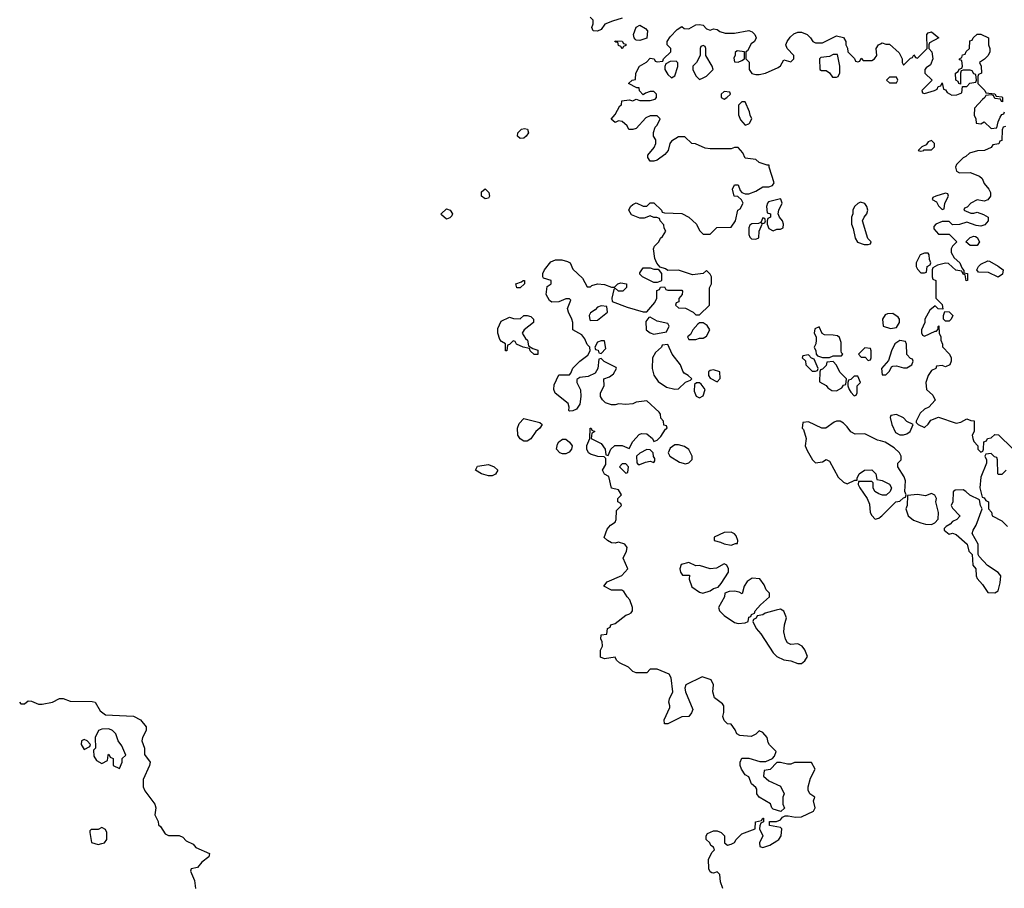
# Model space of a CAD drawing. Header units: inches. Extents: x 2348423 to 2474978, y 460702 to 613625.
# Tile 18 of 113: x 2425103 to 2430704, y 504032 to 508974. Entities that reach past the tile are written whole.
import ezdxf

# ---------------------------------------------------------------- set-up
doc = ezdxf.new("R2010")
doc.units = ezdxf.units.IN
doc.header["$MEASUREMENT"] = 0
doc.layers.add('C4520', color=7, linetype='Continuous')
doc.layers.add('C4530', color=7, linetype='Continuous')

msp = doc.modelspace()

# ---------------------------------------------------------------- linework, layer by layer
at = {"layer": 'C4520', "color": 5, "elevation": 80}
for points in [[(2429102, 504030), (2429088.9, 504068.9), (2429086, 504110), (2429070, 504126), (2429050, 504118), (2429040.4, 504120.4), (2429030, 504126), (2429023.1, 504143.1), (2429022, 504198), (2429042, 504238), (2429055.3, 504250), (2429050, 504266), (2429035.3, 504275.3), (2429028, 504290), (2429008.7, 504308.7), (2429008, 504330), (2429016.4, 504343.6), (2429050, 504358), (2429070, 504358), (2429094, 504350), (2429112, 504330), (2429112, 504290), (2429130, 504278), (2429150, 504282), (2429168.4, 504291.6), (2429178, 504310), (2429210, 504341), (2429286, 504370), (2429289.2, 504410.8), (2429322, 504418), (2429330, 504431.3), (2429334, 504430), (2429334, 504410), (2429318, 504402), (2429312.7, 504387.3), (2429312, 504370), (2429331, 504330), (2429312, 504290), (2429314, 504270), (2429330, 504264.7), (2429370, 504278), (2429410, 504301), (2429422, 504310), (2429434, 504330), (2429438, 504370), (2429430, 504378), (2429368, 504390), (2429367.3, 504412.7), (2429407.3, 504412.7), (2429430, 504422), (2429443.1, 504436.9), (2429456.4, 504443.6), (2429475.3, 504444.7), (2429516.8, 504436.8), (2429550, 504439.1), (2429618, 504470), (2429628, 504490), (2429618, 504530), (2429626, 504550), (2429598, 504570), (2429588, 504590), (2429588, 504610), (2429602, 504658), (2429628, 504710), (2429607.3, 504747.3), (2429510, 504748), (2429490, 504738), (2429470, 504738), (2429430, 504748), (2429410, 504748), (2429371.6, 504708.4), (2429338, 504702), (2429334, 504670), (2429363.6, 504643.6), (2429430, 504612), (2429452, 504570), (2429444.7, 504550), (2429444.7, 504510), (2429452.7, 504487.3), (2429432, 504468), (2429390, 504482), (2429382, 504490), (2429373.2, 504513.2), (2429308.7, 504550), (2429295.3, 504570), (2429295.3, 504595.3), (2429290, 504606), (2429266, 504626), (2429250, 504666), (2429230, 504678), (2429209.1, 504709.1), (2429202, 504730), (2429202, 504750), (2429210, 504771.3), (2429250, 504771.3), (2429312.7, 504752.7), (2429347.3, 504752.7), (2429386, 504770), (2429396.4, 504783.6), (2429406, 504810), (2429367.3, 504847.3), (2429360.4, 504860.4), (2429355.3, 504890), (2429330, 504918), (2429310, 504928), (2429291, 504909), (2429264, 504896), (2429200.2, 504900.2), (2429182, 504910), (2429172.9, 504932.9), (2429150, 504966), (2429130, 504968), (2429110, 504986), (2429102, 505010), (2429108.4, 505031.6), (2429108, 505070), (2429100.4, 505080.4), (2429054.6, 505114.6), (2429045.2, 505150), (2429048.7, 505190), (2429037.2, 505217.2), (2428986, 505234), (2428892, 505190), (2428886, 505170), (2428891, 505150), (2428931.3, 505050), (2428924.7, 505030), (2428910, 505009), (2428870, 505008), (2428790, 504968), (2428770, 504968), (2428768.7, 504990), (2428800.4, 505059.6), (2428802, 505070), (2428795.3, 505090), (2428799, 505110), (2428819, 505150), (2428808.7, 505230), (2428798, 505250), (2428730, 505278), (2428690, 505278), (2428670, 505258), (2428610, 505258), (2428590, 505266), (2428566, 505290), (2428514.6, 505314.6), (2428498, 505330), (2428490, 505346), (2428430, 505338), (2428407.3, 505347.3), (2428407.3, 505387.3), (2428418, 505410), (2428416.4, 505436.4), (2428408, 505450), (2428410, 505474), (2428442, 505478), (2428446, 505510), (2428462, 505518), (2428466, 505530), (2428490, 505538), (2428550, 505586), (2428568.9, 505591.1), (2428580.4, 505599.6), (2428588, 505610), (2428588, 505630), (2428573.6, 505673.6), (2428558, 505690), (2428540.4, 505720.4), (2428528.4, 505728.4), (2428468.7, 505728.7), (2428426, 505750), (2428444.7, 505775.3), (2428528.9, 505811.1), (2428562, 505850), (2428535.3, 505910), (2428555.3, 505950), (2428558, 505970), (2428546, 505990), (2428510, 506002), (2428490, 505995.3), (2428470, 505998), (2428446, 506010), (2428428.4, 506028.4), (2428444.7, 506075.3), (2428463.1, 506096.9), (2428490, 506114), (2428495.3, 506130), (2428498, 506182), (2428526, 506210), (2428522, 506222), (2428506, 506230), (2428506, 506250), (2428526, 506270), (2428510, 506298), (2428469.2, 506309.2), (2428454, 506374), (2428430, 506388), (2428418, 506410), (2428436.4, 506443.6), (2428438, 506478), (2428427.3, 506487.3), (2428391.3, 506488.7), (2428350, 506501.2), (2428339, 506510), (2428329, 506530), (2428328.4, 506551.6), (2428346, 506590), (2428348, 506650), (2428354, 506650), (2428358, 506638), (2428374, 506630), (2428358, 506622), (2428354, 506590), (2428410, 506562), (2428434, 506530), (2428438, 506498), (2428450, 506494), (2428466, 506530), (2428489.2, 506550.8), (2428531, 506551), (2428570, 506534), (2428590, 506574), (2428627.3, 506612.7), (2428640.4, 506619.6), (2428670, 506618), (2428702, 506590), (2428710, 506574), (2428730, 506582), (2428750, 506602), (2428776.4, 506643.6), (2428786, 506650), (2428782, 506662), (2428767.3, 506667.3), (2428766, 506690), (2428750, 506706), (2428748, 506730), (2428740.4, 506740.4), (2428670, 506806), (2428610, 506798), (2428591.3, 506788.7), (2428550, 506785.2), (2428511.1, 506788.9), (2428490, 506782), (2428470, 506782), (2428434.6, 506794.6), (2428418, 506810), (2428406, 506830), (2428406, 506850), (2428428, 506890), (2428426, 506930), (2428458, 506942), (2428480.4, 506959.6), (2428498, 506990), (2428495.3, 506995.3), (2428428, 507028), (2428410, 507046), (2428398, 507042), (2428391.6, 506988.4), (2428376.9, 506963.1), (2428336.9, 506943.1), (2428290, 506938), (2428272.7, 506927.3), (2428272, 506910), (2428292.7, 506867.3), (2428294, 506830), (2428290, 506786), (2428270, 506758), (2428250, 506748), (2428230, 506746), (2428226, 506750), (2428228, 506770), (2428222, 506790), (2428149.3, 506849.3), (2428142, 506870), (2428143.1, 506896.9), (2428170, 506954), (2428230, 506954), (2428238, 506962), (2428248.9, 506991.1), (2428289.3, 507030.7), (2428334.6, 507065.4), (2428348, 507090), (2428346, 507110), (2428330, 507126), (2428318, 507158), (2428300.4, 507180.4), (2428248.7, 507210), (2428248.7, 507250), (2428244, 507270), (2428224, 507310), (2428219, 507330), (2428238, 507378), (2428230, 507386), (2428210, 507386), (2428170, 507368), (2428130, 507366), (2428116.4, 507376.4), (2428098, 507410), (2428104, 507456), (2428126, 507470), (2428126, 507490), (2428083.1, 507503.1), (2428078, 507510), (2428078, 507530), (2428088, 507550), (2428123.7, 507596.3), (2428150, 507606.8), (2428187.1, 507607.1), (2428218.8, 507598.8), (2428234, 507590), (2428250, 507554), (2428303.6, 507503.6), (2428330, 507454), (2428350, 507454), (2428358, 507462), (2428390, 507471.3), (2428430, 507466.8), (2428470, 507452), (2428487.3, 507452.7), (2428506, 507470), (2428523.1, 507476.9), (2428554, 507470), (2428554, 507450), (2428534, 507430), (2428508.7, 507428.7), (2428490, 507446), (2428482, 507438), (2428472, 507390), (2428474, 507370), (2428558, 507338), (2428650, 507311.3), (2428670, 507312), (2428715.5, 507364.5), (2428728, 507390), (2428728, 507432), (2428742, 507438), (2428747.3, 507452.7), (2428770, 507454), (2428778, 507438), (2428790, 507434), (2428870, 507434), (2428874, 507430), (2428872, 507410), (2428852.7, 507387.3), (2428852, 507368), (2428838, 507362), (2428834, 507350), (2428850, 507334), (2428890, 507332), (2428934, 507310), (2428950, 507294), (2428970, 507294), (2429026, 507350), (2429027.3, 507447.3), (2429038, 507470), (2429038, 507510), (2429030, 507526), (2429010, 507546), (2428991.1, 507528.9), (2428930, 507521.2), (2428850, 507548), (2428790, 507546), (2428776.4, 507556.4), (2428746, 507566), (2428728, 507588), (2428715.3, 507615.3), (2428708.7, 507670), (2428714.6, 507685.4), (2428738, 507710), (2428748.9, 507731.1), (2428760.4, 507739.6), (2428778, 507770), (2428768.4, 507788.4), (2428767.3, 507807.3), (2428746, 507830), (2428742, 507842), (2428727.3, 507847.3), (2428710, 507848), (2428690, 507858), (2428655.3, 507844.7), (2428630, 507845.2), (2428584, 507864), (2428568, 507890), (2428578, 507910), (2428590, 507922), (2428610, 507931.3), (2428650, 507912), (2428670, 507912), (2428690, 507932), (2428710, 507932), (2428754, 507890), (2428758, 507878), (2428770, 507874), (2428870, 507871.3), (2428910, 507851), (2428952, 507810), (2428970, 507774), (2428990, 507754), (2429030, 507754), (2429068.9, 507791.1), (2429150, 507794), (2429175.3, 507830), (2429188.7, 507890), (2429202, 507898), (2429218, 507930), (2429208.4, 507948.4), (2429188, 507968), (2429168, 507970), (2429158, 508010), (2429170, 508034), (2429190, 508034), (2429201, 508001), (2429211.1, 507991.1), (2429230, 507982), (2429250, 507982), (2429290, 507998), (2429330, 508022), (2429363.6, 508023.6), (2429386, 508030), (2429394.6, 508045.4), (2429366, 508134), (2429366, 508146), (2429354, 508146), (2429310, 508162), (2429290, 508178), (2429230, 508186), (2429216.4, 508216.4), (2429190, 508246), (2429170, 508246), (2429150, 508238), (2429030, 508238), (2429003.1, 508243.1), (2428947.3, 508267.3), (2428926, 508270), (2428887.3, 508307.3), (2428850, 508308), (2428810, 508282), (2428801, 508270), (2428791, 508230), (2428773.2, 508206.8), (2428730, 508175.3), (2428710, 508169), (2428689.2, 508169.2), (2428675.3, 508190), (2428676.4, 508203.6), (2428712.7, 508247.3), (2428722, 508270), (2428722, 508290), (2428709, 508310), (2428708.9, 508331.1), (2428718, 508362), (2428730, 508374), (2428746, 508410), (2428730, 508426), (2428690, 508426), (2428665.4, 508414.6), (2428610, 508355.3), (2428590, 508348.7), (2428568.9, 508348.9), (2428558, 508370), (2428530, 508395.3), (2428510, 508398), (2428490, 508388), (2428468.4, 508408.4), (2428490, 508434), (2428516.4, 508483.6), (2428526, 508490), (2428528.4, 508511.6), (2428570, 508518), (2428590, 508512), (2428610, 508522), (2428630, 508514), (2428690, 508514), (2428718, 508522), (2428726, 508530), (2428726, 508550), (2428710, 508566), (2428690, 508566), (2428663.6, 508556.4), (2428650, 508546), (2428628, 508568), (2428626, 508586), (2428614, 508586), (2428566, 508610), (2428586, 508630), (2428606, 508634), (2428608, 508670), (2428628, 508710), (2428668.4, 508731.6), (2428690, 508754), (2428711.3, 508751.3), (2428718, 508738), (2428730, 508734), (2428762, 508738), (2428766, 508750), (2428806, 508790), (2428806, 508810), (2428786, 508830), (2428786, 508850), (2428803.1, 508876.9), (2428843.1, 508916.9), (2428870, 508934), (2428883.6, 508923.6), (2428910, 508922), (2428950, 508944.7), (2428970, 508946), (2428990, 508942), (2429010, 508922), (2429030, 508914), (2429050, 508922), (2429070, 508918), (2429086, 508906), (2429116.9, 508896.9), (2429170, 508896), (2429250, 508911.3), (2429270, 508904.7), (2429284.7, 508890), (2429292, 508870), (2429282, 508850), (2429264.5, 508835.5), (2429243.6, 508796.4), (2429234, 508790), (2429234, 508750), (2429252, 508732), (2429252, 508690), (2429266.8, 508666.8), (2429290, 508661), (2429310, 508661), (2429346, 508670), (2429418, 508702), (2429430, 508712), (2429450, 508744.7), (2429490, 508734), (2429506, 508750), (2429506, 508770), (2429469.1, 508809.1), (2429462, 508830), (2429468.7, 508850), (2429485.6, 508874.4), (2429506, 508894), (2429530, 508902.8), (2429550, 508902.8), (2429582, 508890), (2429602, 508870), (2429614, 508850), (2429630, 508842), (2429670, 508842), (2429750, 508881), (2429790, 508872), (2429802, 508850), (2429802, 508830), (2429811.6, 508811.6), (2429814, 508790), (2429852.7, 508752.7), (2429858, 508738), (2429870, 508734), (2429882, 508738), (2429890, 508754), (2429902, 508742), (2429950, 508742), (2429966, 508750), (2429978, 508770), (2429975.3, 508810), (2429988.9, 508831.1), (2430000, 508836.9)], [(2428530, 508982), (2428474.4, 508965.6), (2428431.3, 508948.7), (2428410, 508918), (2428390, 508908.7), (2428366, 508910), (2428358, 508930), (2428366, 508950), (2428366, 508970), (2428348.4, 508988.4)], [(2430000, 506577.1), (2429982, 506582), (2429910, 506618), (2429856.4, 506616.4), (2429830, 506628), (2429810, 506658), (2429790, 506678), (2429770, 506688.7), (2429750, 506688.7), (2429736.9, 506683.1), (2429688.9, 506648.9), (2429666, 506650), (2429590, 506686), (2429558, 506682), (2429554, 506650), (2429562, 506642), (2429576, 506590), (2429571.3, 506550), (2429582, 506522), (2429612, 506470), (2429630, 506452), (2429670, 506458), (2429690, 506471.3), (2429710, 506462), (2429758, 506370), (2429790, 506342), (2429810, 506332), (2429854, 506354), (2429866, 506354), (2429866, 506366), (2429878, 506390), (2429908, 506410), (2429950, 506412), (2429974, 506390), (2429978, 506358), (2430000, 506353.9)], [(2430000, 506272.1), (2429990, 506275.3), (2429968, 506290), (2429958, 506310), (2429958, 506338), (2429950, 506346), (2429874, 506346), (2429872, 506330), (2429882, 506310), (2429924.7, 506250), (2429936.9, 506216.9), (2429941, 506170), (2429950, 506152), (2429970, 506132), (2429990, 506138), (2430000, 506144.7)], [(2425102, 505090), (2425110, 505082), (2425130, 505082), (2425150, 505098), (2425170, 505096), (2425210, 505078.8), (2425230, 505078.8), (2425289.1, 505090.9), (2425330, 505112), (2425350, 505112), (2425390, 505096), (2425515.3, 505095.3), (2425532, 505090), (2425561.4, 505041.4), (2425590, 505018), (2425750, 505010.6), (2425790, 504991), (2425822, 504950), (2425822, 504930), (2425802, 504890), (2425798, 504870), (2425812, 504830), (2425812.7, 504792.7), (2425844.7, 504750), (2425842, 504730), (2425804.7, 504650), (2425804.7, 504610), (2425814, 504586), (2425871.3, 504510), (2425878, 504490), (2425872, 504450), (2425891.1, 504411.1), (2425892, 504392), (2425903.6, 504383.6), (2425930, 504342), (2425950, 504332), (2426010, 504332), (2426030, 504322), (2426050, 504302), (2426090, 504282), (2426104.7, 504264.7), (2426182, 504230), (2426178, 504210), (2426139.6, 504180.4), (2426114, 504150), (2426078, 504142), (2426074, 504130), (2426096.9, 504076.9), (2426102, 504030)]]:
    msp.add_lwpolyline(points, dxfattribs=at)
for points in [[(2428630, 508855.3), (2428610, 508858), (2428603.1, 508863.1), (2428598, 508870), (2428595.3, 508890), (2428610, 508932), (2428630, 508942), (2428663.6, 508923.6), (2428674, 508910), (2428670, 508869)], [(2428530, 508808), (2428522, 508822), (2428510, 508826), (2428506, 508846), (2428494, 508846), (2428488, 508850), (2428490, 508854), (2428530, 508852), (2428538, 508838), (2428550, 508834), (2428550, 508826), (2428538, 508822)], [(2428990, 508826), (2428978, 508822), (2428974, 508810), (2428974, 508770), (2428952, 508730), (2428932, 508710), (2428932, 508690), (2428950, 508654), (2428970, 508634), (2428990, 508642), (2429010, 508652), (2429048, 508690), (2429042, 508710), (2429006, 508770), (2429006, 508810), (2429002, 508822)], [(2429183.6, 508796.4), (2429172.7, 508787.3), (2429172.7, 508772.7), (2429165.4, 508754.6), (2429170, 508734), (2429190, 508732), (2429210, 508742), (2429226, 508750), (2429226, 508790)], [(2429755.3, 508775.3), (2429730, 508775.3), (2429710, 508764), (2429661, 508759), (2429652, 508750), (2429654, 508690), (2429664.7, 508684.7), (2429690, 508684.7), (2429710, 508672), (2429727.5, 508647.5), (2429750, 508646), (2429758, 508650), (2429768.4, 508671.6), (2429768.7, 508710)], [(2428838, 508738), (2428803.6, 508736.4), (2428778, 508722), (2428772.7, 508707.3), (2428772, 508690), (2428790, 508662), (2428810, 508642), (2428830, 508654), (2428847.3, 508707.3), (2428847.3, 508727.3)], [(2429110, 508566), (2429094, 508550), (2429094, 508530), (2429110, 508522), (2429126, 508530), (2429146, 508550), (2429142, 508562)], [(2429230, 508506), (2429210, 508506), (2429192.7, 508487.3), (2429192.7, 508432.7), (2429203.6, 508403.6), (2429230, 508374), (2429250, 508382), (2429255.3, 508384.7), (2429268, 508410), (2429258, 508430), (2429255.3, 508450)], [(2427950, 508297.2), (2427934, 508310), (2427937.2, 508330), (2427958, 508350), (2427974.4, 508354.4), (2427991.3, 508351.3), (2427998, 508330), (2427984.7, 508310), (2427970, 508299)], [(2427750, 507955.3), (2427729, 507970), (2427730, 507994), (2427750, 508012), (2427771, 507990), (2427776, 507970), (2427770, 507958)], [(2429430, 507954), (2429362.5, 507937.5), (2429356, 507930), (2429351.3, 507910), (2429354, 507874), (2429374, 507870), (2429374, 507850), (2429358, 507842), (2429354, 507830), (2429354, 507810), (2429364.7, 507784.7), (2429390, 507772), (2429410, 507782), (2429430, 507782), (2429446, 507790), (2429448, 507810), (2429442, 507830), (2429426, 507850), (2429418, 507870), (2429422, 507890), (2429441.2, 507930), (2429433.2, 507953.2)], [(2429885.4, 507934.6), (2429870, 507928), (2429852, 507910), (2429842, 507890), (2429842, 507870), (2429834, 507850), (2429834, 507810), (2429844.7, 507784.7), (2429856, 507730), (2429868.1, 507708.1), (2429906, 507694), (2429930, 507694), (2429942, 507698), (2429946, 507710), (2429928, 507728), (2429898, 507830), (2429906, 507850), (2429922, 507870), (2429928, 507890), (2429922, 507910), (2429910, 507928)], [(2427530, 507838), (2427503.2, 507863.2), (2427501.2, 507870), (2427530, 507897.3), (2427550.7, 507890.7), (2427564.7, 507870), (2427562, 507858), (2427550, 507846)], [(2429330, 507846), (2429319.6, 507820.4), (2429305.4, 507814.6), (2429267.5, 507812.5), (2429256, 507804), (2429251, 507790), (2429251.1, 507751.1), (2429256.9, 507736.9), (2429266, 507726), (2429290, 507724.7), (2429307.3, 507732.7), (2429308.9, 507771.1), (2429326, 507810), (2429322, 507818), (2429330, 507814), (2429342, 507818), (2429346, 507830), (2429342, 507842)], [(2428710, 507554), (2428734, 507554), (2428754, 507530), (2428754, 507490), (2428750, 507486), (2428730, 507478), (2428710, 507478), (2428646, 507510), (2428630, 507526), (2428630, 507534), (2428650, 507562), (2428690, 507562)], [(2427930, 507448), (2427926, 507470), (2427958, 507482), (2427966, 507490), (2427974, 507490), (2427974, 507470), (2427950, 507448)], [(2428410, 507346), (2428390, 507338), (2428376.9, 507323.1), (2428350, 507306), (2428342, 507290), (2428345.4, 507265.4), (2428350, 507262), (2428390, 507264.7), (2428446, 507310), (2428442, 507342)], [(2428050, 507068), (2428029.1, 507069.1), (2428006, 507090), (2428002, 507102), (2427966, 507110), (2427928.4, 507128.4), (2427922, 507142), (2427910, 507146), (2427890, 507126), (2427878, 507122), (2427874, 507090), (2427866, 507090), (2427866, 507130), (2427843.1, 507143.1), (2427834.6, 507154.6), (2427822, 507190), (2427823.1, 507216.9), (2427842, 507258), (2427890, 507282), (2427912.7, 507272.7), (2427950, 507272), (2427970, 507291.3), (2427990, 507291.3), (2428010, 507284.7), (2428024.7, 507270), (2428024.7, 507250), (2427972, 507210), (2427962, 507190), (2427979.6, 507159.6), (2427991.3, 507150), (2427998, 507118), (2428022, 507102), (2428050, 507094)], [(2428690, 507282), (2428681, 507279), (2428664, 507256), (2428666.8, 507210), (2428690, 507191.3), (2428710, 507184.7), (2428782, 507198), (2428798, 507230), (2428790, 507246), (2428730, 507259)], [(2428990, 507248), (2428970, 507248), (2428959.6, 507240.4), (2428932, 507210), (2428918, 507182), (2428902, 507170), (2428910, 507154), (2428950, 507154), (2428970, 507162), (2428990, 507162), (2429010, 507174), (2429028, 507210), (2429014, 507234)], [(2429650, 507226), (2429625.4, 507214.6), (2429622, 507190), (2429634, 507170), (2429634, 507150), (2429632, 507130), (2429622, 507110), (2429632, 507090), (2429634, 507070), (2429642, 507062), (2429670, 507052), (2429710, 507052), (2429730, 507062), (2429770, 507062), (2429778, 507062), (2429786, 507070), (2429778, 507078), (2429775.3, 507090), (2429776.5, 507136.5), (2429766, 507166), (2429754.5, 507174.5), (2429730, 507179.3), (2429680.2, 507180.2), (2429667.3, 507187.3)], [(2428430, 507146), (2428410, 507146), (2428390, 507138), (2428374, 507110), (2428378, 507098), (2428392.7, 507092.7), (2428398, 507078), (2428410, 507074), (2428436.4, 507103.6)], [(2428790, 507126), (2428758, 507122), (2428754, 507110), (2428719.6, 507080.4), (2428702, 507050), (2428701, 506990), (2428710.9, 506950.9), (2428735.3, 506915.3), (2428782, 506882), (2428830, 506872), (2428850, 506874), (2428890, 506912), (2428918, 506922), (2428926, 506930), (2428906, 506950), (2428883.1, 506963.1), (2428874.6, 506974.6), (2428862, 507010), (2428815.3, 507070)], [(2429910, 507106), (2429874, 507070), (2429890, 507054), (2429912.7, 507052.7), (2429930, 507034), (2429942, 507038), (2429946, 507050), (2429946, 507090), (2429942, 507102)], [(2429590, 507066), (2429558, 507062), (2429554, 507050), (2429572.7, 507032.7), (2429574, 507010), (2429610, 506974), (2429630, 506974), (2429642, 506978), (2429646, 506990), (2429622, 507042), (2429607.3, 507047.3)], [(2429050, 506982), (2429030, 506978), (2429022, 506970), (2429022, 506950), (2429030, 506934), (2429070, 506914), (2429087.3, 506932.7), (2429086, 506970)], [(2429730, 507028), (2429694, 507026), (2429690, 507006), (2429670, 506986), (2429658, 506982), (2429654, 506970), (2429652.7, 506912.7), (2429690, 506892), (2429699.6, 506879.6), (2429723.6, 506863.6), (2429750, 506862), (2429780.4, 506879.6), (2429790, 506894), (2429802, 506898), (2429806, 506930), (2429769.1, 506969.1), (2429750, 507008)], [(2429870, 506946), (2429850, 506946), (2429830, 506926), (2429818, 506922), (2429814, 506910), (2429814, 506890), (2429822, 506870), (2429830, 506854), (2429850, 506834), (2429862, 506838), (2429866, 506850), (2429866, 506890), (2429886, 506910)], [(2428970, 506908), (2428952.7, 506907.3), (2428942, 506898), (2428939.6, 506859.6), (2428951.6, 506831.6), (2428970, 506822), (2428990, 506834), (2429002, 506870), (2428980.4, 506900.4)], [(2427970, 506576), (2427949.6, 506589.6), (2427937.2, 506610), (2427934, 506650), (2427943.7, 506676.3), (2427970, 506704.7), (2428062, 506682), (2428074, 506670), (2428062, 506650), (2428038, 506630), (2428010, 506589), (2427990, 506576)], [(2428210, 506502.7), (2428190, 506503.7), (2428175.3, 506510), (2428156, 506530), (2428162, 506558), (2428170, 506571), (2428190, 506586.8), (2428210, 506586.8), (2428231.3, 506570), (2428246, 506550), (2428241, 506530), (2428227.7, 506512.3)], [(2428850, 506554), (2428830, 506554), (2428803.5, 506536.5), (2428791.3, 506510), (2428802, 506490), (2428856.9, 506456.9), (2428890, 506446), (2428910, 506452), (2428928.4, 506471.6), (2428928.7, 506490), (2428910, 506528), (2428884.7, 506544.7)], [(2428670, 506528), (2428630, 506508), (2428612, 506490), (2428612.7, 506452.7), (2428622, 506442), (2428630, 506442), (2428663.1, 506456.9), (2428690, 506462), (2428710, 506454), (2428716.4, 506463.6), (2428716.4, 506476.4), (2428708, 506488), (2428706, 506510), (2428690, 506526)], [(2427770, 506379), (2427729.4, 506389.4), (2427695.3, 506410), (2427706.6, 506433.4), (2427770, 506442.8), (2427802, 506430), (2427822, 506410), (2427810, 506388.7), (2427790, 506379)], [(2428550, 506446), (2428530, 506446), (2428514, 506430), (2428550, 506394), (2428562, 506398), (2428566, 506430)], [(2429150, 506058), (2429110, 506055.3), (2429054, 506030), (2429054, 506010), (2429090, 506002), (2429110, 505992), (2429150, 505984.7), (2429174, 505994), (2429186, 505994), (2429188, 506010), (2429178, 506038), (2429170, 506048)], [(2428910, 505886), (2428865.4, 505874.6), (2428858, 505850), (2428862, 505830), (2428872.7, 505812.7), (2428912.7, 505812.7), (2428912, 505790), (2428927.1, 505747.1), (2428970, 505716), (2428988.4, 505711.6), (2429030, 505724.7), (2429050, 505738), (2429075.3, 505744.7), (2429094, 505766), (2429135.3, 505830), (2429135.3, 505850), (2429126, 505870), (2429110, 505878), (2429067.1, 505852.9), (2429031.1, 505848.9), (2428970, 505868), (2428950, 505866)], [(2429270, 505797.2), (2429242, 505778), (2429224.7, 505750), (2429212, 505708), (2429196.4, 505716.4), (2429170, 505722), (2429139.6, 505720.4), (2429114, 505710), (2429112, 505690), (2429078, 505630), (2429084.7, 505610), (2429110, 505584.7), (2429170, 505544.7), (2429190, 505538), (2429230, 505542), (2429246, 505550), (2429250, 505574), (2429262, 505578), (2429266, 505590), (2429282, 505598), (2429286, 505610), (2429316.4, 505643.6), (2429368, 505690), (2429368, 505710), (2429349.1, 505729.1), (2429338, 505758), (2429313.2, 505793.2)], [(2429430, 505619), (2429406.4, 505613.6), (2429343.6, 505596.4), (2429330, 505588), (2429298, 505582), (2429292, 505568), (2429278, 505562), (2429274, 505550), (2429292, 505510), (2429319.8, 505479.8), (2429390, 505371.3), (2429410, 505351), (2429450, 505331), (2429490, 505326.8), (2429530, 505310.8), (2429550, 505311), (2429570, 505326), (2429584, 505350), (2429570, 505388), (2429554, 505410), (2429530, 505422), (2429490, 505418), (2429470, 505428), (2429459, 505450), (2429449.2, 505490), (2429454, 505530), (2429465.2, 505570), (2429450, 505608.7)], [(2425610, 504939), (2425570, 504938), (2425551.1, 504928.9), (2425532, 504890), (2425534, 504830), (2425522, 504818), (2425523.6, 504783.6), (2425539.6, 504759.6), (2425570, 504742), (2425602, 504758), (2425606, 504790), (2425610, 504794), (2425618, 504778), (2425634, 504770), (2425634, 504730), (2425670, 504714), (2425686, 504750), (2425686, 504770), (2425706, 504790), (2425683.1, 504843.1), (2425662, 504870), (2425648.7, 504910), (2425630, 504928.7)], [(2425470, 504878), (2425454, 504870), (2425452, 504850), (2425470, 504822), (2425502, 504838), (2425506, 504850), (2425486, 504870)], [(2425570, 504378), (2425550, 504366), (2425510, 504366), (2425502, 504358), (2425502, 504350), (2425511.6, 504291.6), (2425550, 504281), (2425570, 504286), (2425586, 504290), (2425598, 504310), (2425598, 504350), (2425590, 504366)]]:
    msp.add_lwpolyline(points, close=True, dxfattribs=at)
at = {"layer": 'C4530', "color": 5, "elevation": 80}
for points in [[(2430000, 508836.9), (2430010, 508842), (2430030, 508834), (2430050, 508834), (2430105.4, 508785.4), (2430122, 508750), (2430122, 508730), (2430130, 508714), (2430170, 508754), (2430182, 508758), (2430190, 508774), (2430198, 508758), (2430210, 508754), (2430266, 508810), (2430264, 508890), (2430270, 508898), (2430290, 508904.7), (2430332, 508870), (2430278, 508842), (2430274, 508830), (2430274, 508810), (2430292, 508790), (2430298, 508750), (2430283.6, 508716.4), (2430259.6, 508700.4), (2430252, 508690), (2430252, 508670), (2430294, 508630), (2430234, 508570), (2430238, 508558), (2430250, 508554), (2430306, 508570), (2430322, 508578), (2430327.3, 508592.7), (2430342, 508598), (2430350, 508614), (2430358, 508578), (2430370, 508574), (2430379.6, 508559.6), (2430404.7, 508544.7), (2430434.6, 508545.4), (2430462, 508558), (2430466, 508594), (2430490, 508594), (2430508.4, 508611.6), (2430542, 508618), (2430546, 508630), (2430542, 508662), (2430530, 508666), (2430522, 508682), (2430510, 508686), (2430470, 508686), (2430458, 508682), (2430454, 508670), (2430454, 508606), (2430446, 508610), (2430442, 508622), (2430428, 508630), (2430426, 508670), (2430442, 508678), (2430447.3, 508692.7), (2430462, 508698), (2430466, 508710), (2430462, 508742), (2430450, 508746), (2430448.4, 508751.6), (2430462, 508758), (2430466, 508774), (2430482, 508778), (2430487.3, 508792.7), (2430506, 508810), (2430507.3, 508852.7), (2430522, 508858), (2430526, 508870), (2430550, 508892), (2430570, 508892), (2430614, 508870), (2430614, 508830), (2430622, 508810), (2430622, 508790), (2430612, 508770), (2430591.1, 508748.9), (2430562, 508730), (2430572, 508710), (2430574, 508670), (2430558, 508662), (2430554, 508650), (2430554, 508610), (2430594, 508570), (2430598, 508558), (2430650, 508552), (2430658, 508538), (2430690, 508534), (2430694, 508530), (2430694, 508506), (2430687.3, 508507.3), (2430682, 508522), (2430650, 508526), (2430642, 508542), (2430630, 508546), (2430598, 508542), (2430594, 508530), (2430579.6, 508520.4), (2430534, 508470), (2430532, 508430), (2430542, 508410), (2430544.7, 508384.7), (2430570, 508382), (2430590, 508392), (2430630, 508354), (2430662, 508358), (2430668.4, 508391.6), (2430680.4, 508419.6), (2430690, 508434), (2430702, 508438), (2430706, 508450)], [(2430710, 508366), (2430698, 508362), (2430692.7, 508347.3), (2430690, 508286), (2430678, 508282), (2430672.7, 508267.3), (2430638, 508262), (2430630, 508246), (2430591.1, 508228.9), (2430551.6, 508228.4), (2430506.4, 508213.6), (2430485.4, 508194.6), (2430470, 508188), (2430432, 508150), (2430425.4, 508134.6), (2430431.6, 508111.6), (2430450, 508102), (2430510, 508104.7), (2430563.5, 508083.5), (2430578, 508070), (2430590, 508042), (2430616, 508010), (2430626, 507990), (2430626, 507970), (2430610.6, 507949.4), (2430590, 507942), (2430550, 507948), (2430514, 507930), (2430492.7, 507907.3), (2430478, 507902), (2430474, 507890), (2430512.7, 507872.7), (2430530, 507872), (2430550, 507878), (2430585.4, 507865.4), (2430612, 507850), (2430612, 507830), (2430593.7, 507806.3), (2430570, 507799), (2430543.1, 507803.1), (2430490, 507822), (2430450, 507808), (2430410, 507806), (2430390, 507826), (2430350, 507826), (2430314, 507810), (2430303.6, 507796.4), (2430303.6, 507783.6), (2430330, 507754), (2430390, 507754), (2430434, 507710), (2430410, 507686), (2430402, 507670), (2430402, 507650), (2430418, 507618), (2430451.3, 507590), (2430462, 507562), (2430474, 507546), (2430474, 507534), (2430494, 507530), (2430494, 507490), (2430487.3, 507487.3), (2430482, 507522), (2430470, 507526), (2430462, 507542), (2430428, 507548), (2430387.3, 507587.3), (2430370, 507588), (2430323.6, 507576.4), (2430298, 507562), (2430294, 507550), (2430294, 507510), (2430298, 507498), (2430314, 507490), (2430314, 507390), (2430350, 507354), (2430354, 507326), (2430328.4, 507328.4), (2430310, 507346), (2430279.6, 507320.4), (2430252, 507270), (2430252, 507250), (2430232, 507210), (2430232.7, 507192.7), (2430238, 507178), (2430250, 507174), (2430310, 507202), (2430318, 507202), (2430327.3, 507212.7), (2430327.3, 507227.3), (2430332, 507232), (2430334, 507190), (2430342, 507170), (2430342, 507150), (2430352, 507128), (2430352, 507112), (2430392, 507070), (2430402, 507050), (2430402, 507030), (2430394, 507010), (2430370, 506998), (2430350, 507006), (2430318, 507002), (2430314, 506990), (2430290, 506978), (2430271.1, 506948.9), (2430258, 506910), (2430262, 506870), (2430296.9, 506836.9), (2430311.6, 506808.4), (2430274, 506770), (2430250, 506758), (2430225.4, 506734.6), (2430202, 506690), (2430202, 506682), (2430214, 506670), (2430250, 506654), (2430270, 506672), (2430285.2, 506694.8), (2430330, 506712), (2430430, 506678), (2430456.4, 506683.6), (2430490, 506702), (2430512.7, 506692.7), (2430531.6, 506691.6), (2430532, 506630), (2430522, 506610), (2430524.7, 506590), (2430530, 506574), (2430554, 506550), (2430554, 506530), (2430570, 506514), (2430582, 506518), (2430586, 506530), (2430587.3, 506572.7), (2430602, 506578), (2430608.4, 506591.6), (2430630, 506594), (2430650, 506614), (2430671.1, 506611.1), (2430750, 506534)], [(2430000, 506144.7), (2430008, 506150), (2430086, 506230), (2430110, 506234), (2430130, 506254), (2430142, 506258), (2430146, 506270), (2430138, 506290), (2430142, 506350), (2430133.6, 506373.6), (2430098, 506430), (2430098, 506450), (2430118, 506470), (2430118, 506490), (2430108, 506510), (2430078, 506538), (2430026, 506570), (2430000, 506577.1)], [(2430714, 506410), (2430690, 506386), (2430670, 506386), (2430668, 506390), (2430666, 506470), (2430662, 506482), (2430647.3, 506487.3), (2430630, 506506), (2430598, 506502), (2430594, 506490), (2430602, 506470), (2430602, 506450), (2430571.3, 506370), (2430564.7, 506310), (2430578, 506258), (2430590, 506254), (2430598, 506238), (2430614, 506230), (2430614, 506190), (2430631.6, 506171.6), (2430634, 506150), (2430690, 506122), (2430722, 506090)], [(2430000, 506353.9), (2430010, 506352), (2430051.1, 506331.1), (2430062, 506310), (2430054, 506290), (2430031.6, 506268.4), (2430011.6, 506268.4), (2430000, 506272.1)]]:
    msp.add_lwpolyline(points, dxfattribs=at)
for points in [[(2430090, 508646), (2430050, 508646), (2430034, 508630), (2430050, 508614), (2430090, 508614), (2430098, 508630)], [(2430290, 508286), (2430270, 508278), (2430258.8, 508261.2), (2430234, 508250), (2430214, 508230), (2430230, 508224.7), (2430246, 508230), (2430246, 508234), (2430290, 508234), (2430306, 508250), (2430306, 508270)], [(2430370, 507986), (2430314, 507970), (2430298, 507962), (2430294, 507950), (2430318, 507938), (2430330, 507914), (2430350, 507894), (2430362, 507898), (2430366, 507930), (2430386, 507970), (2430382, 507982)], [(2430510, 507688), (2430486, 507710), (2430510, 507734), (2430530, 507742), (2430539.6, 507739.6), (2430550, 507734), (2430562, 507710), (2430550, 507688)], [(2430270, 507646), (2430250, 507646), (2430224.7, 507635.3), (2430202, 507590), (2430202, 507570), (2430210, 507554), (2430230, 507534), (2430250, 507534), (2430262, 507538), (2430266, 507570), (2430282, 507578), (2430286, 507590), (2430278, 507610), (2430276.4, 507636.4)], [(2430670, 507509.2), (2430614.6, 507534.6), (2430558, 507538), (2430548, 507550), (2430558, 507570), (2430570, 507582), (2430610, 507602), (2430619.6, 507599.6), (2430670, 507571.3), (2430698, 507550), (2430693.7, 507526.3)], [(2430370, 507258), (2430358, 507270), (2430358, 507290), (2430366, 507314), (2430391, 507311), (2430410.8, 507290.8), (2430402, 507270), (2430390, 507258)], [(2430070, 507302), (2430039.6, 507300.4), (2430025.4, 507294.6), (2430012, 507270), (2430014, 507230), (2430056.9, 507216.9), (2430090, 507222), (2430108.7, 507250), (2430108, 507270), (2430100.4, 507280.4)], [(2430110, 507148), (2430082, 507130), (2430062, 507090), (2430045.4, 507034.6), (2430004.7, 506990), (2430010, 506954), (2430030, 506954), (2430050, 506974), (2430062, 506998), (2430070, 507002), (2430090, 507004.7), (2430130, 506992), (2430150, 506992), (2430178, 507010), (2430186, 507030), (2430182, 507042), (2430170, 507046), (2430148.9, 507068.9), (2430147.3, 507127.3), (2430142, 507142)], [(2430090, 506728), (2430058, 506722), (2430054, 506710), (2430064.7, 506670), (2430085.4, 506625.4), (2430110, 506611.3), (2430130, 506611.3), (2430150, 506618), (2430168, 506630), (2430186, 506670), (2430150, 506688), (2430130, 506708.7)], [(2430290, 506278), (2430254.8, 506265.2), (2430210, 506272.7), (2430154, 506266), (2430150.9, 506209.1), (2430144.7, 506190), (2430158, 506150), (2430187.1, 506127.1), (2430230, 506111.3), (2430256.4, 506103.6), (2430290, 506102), (2430308.4, 506111.6), (2430327.3, 506132.7), (2430328.7, 506170), (2430315.3, 506230), (2430318, 506250), (2430308.4, 506268.4)], [(2430470, 506298), (2430423.6, 506296.4), (2430412.7, 506287.3), (2430412, 506230), (2430402, 506210), (2430410, 506194), (2430451.6, 506151.6), (2430451.6, 506148.4), (2430434, 506130), (2430410, 506118), (2430396.9, 506103.1), (2430374, 506090), (2430362, 506078), (2430362, 506070), (2430390, 506046), (2430410, 506052), (2430430, 506044.7), (2430492, 505990), (2430502, 505950), (2430522, 505930), (2430524.7, 505870), (2430542, 505850), (2430544.7, 505810), (2430550, 505794), (2430579.8, 505759.8), (2430610, 505714), (2430650, 505712), (2430670, 505724.7), (2430681.2, 505770), (2430684, 505810), (2430670, 505828.7), (2430608.9, 505868.9), (2430560.2, 505920.2), (2430555.3, 505930), (2430555.3, 505990), (2430522, 506050), (2430526, 506070), (2430543.1, 506096.9), (2430578, 506190), (2430568, 506210), (2430562, 506242), (2430508.4, 506268.4), (2430486, 506290)]]:
    msp.add_lwpolyline(points, close=True, dxfattribs=at)

doc.saveas('drawing.dxf')
